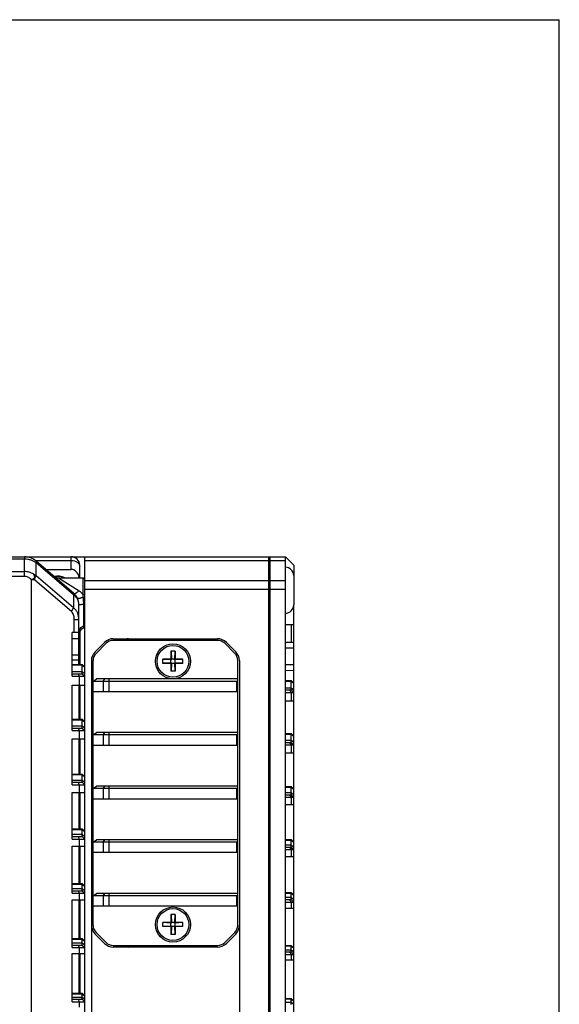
# Model space of a CAD drawing. Header units: millimetres. Extents: x 0 to 420, y 0 to 297.
# Tile 48 of 48: x 377 to 420, y 218 to 297. Entities that reach past the tile are written whole.
import ezdxf

# ---------------------------------------------------------------- set-up
doc = ezdxf.new("R2010")
doc.units = ezdxf.units.MM
doc.header["$LTSCALE"] = 23.1
doc.layers.get('0').update_dxf_attribs({"linetype": 'CONTINUOUS'})
doc.layers.add('00_COMPONENTS', color=7, linetype='CONTINUOUS')

msp = doc.modelspace()

# ---------------------------------------------------------------- linework, layer by layer
at = {"color": 7}
for p in [(0, 297), (420, 0)]:
    msp.add_line(p, (420, 297), dxfattribs=at)
at = {"layer": '00_COMPONENTS', "color": 7}
for p, q in [((349.493, 254.1511), (377.3616, 254.1511)), ((351.4263, 253.9893), (377.3616, 253.9893)), ((377.3616, 254.1511), (377.3616, 253.9893)), ((377.3616, 253.9893), (377.3633, 253.9893)), ((377.3644, 254.1511), (377.3633, 253.9893)), ((377.3633, 252.589), (377.3633, 253.9893)), ((377.3644, 254.1511), (398.1596, 254.1511)), ((378.2295, 253.8582), (381.093, 253.8582)), ((378.2961, 253.8046), (378.2948, 253.6827)), ((378.2954, 253.6823), (378.2962, 253.8044)), ((381.2752, 251.2435), (378.2959, 253.8047)), ((381.093, 253.1511), (381.093, 254.1511)), ((382.1596, 170.1511), (382.1596, 254.1511)), ((382.1596, 253.8582), (396.8263, 253.8582)), ((396.8263, 254.1511), (396.8263, 170.1511)), ((396.8263, 253.8178), (396.9596, 253.8178)), ((396.9596, 170.1511), (396.9596, 254.1511)), ((396.9596, 253.8582), (398.1596, 253.8582)), ((398.1596, 170.1511), (398.1596, 254.1511)), ((398.8263, 253.4844), (398.1596, 254.1511)), ((351.4263, 252.9796), (377.3633, 252.9796)), ((378.2948, 253.6827), (378.2954, 253.6823)), ((378.2954, 252.6345), (378.2954, 253.6823)), ((381.2733, 251.1223), (378.2954, 253.6823)), ((379.0562, 253.1511), (381.093, 253.1511)), ((381.7596, 252.4844), (381.7596, 253.4844)), ((396.8263, 253.5844), (396.9596, 253.5844)), ((396.8263, 253.0279), (396.9596, 253.0279)), ((398.8263, 253.4844), (398.8263, 250.3178)), ((377.3633, 252.589), (351.4263, 252.589)), ((377.893, 252.3386), (377.893, 171.9636)), ((378.1749, 252.4868), (377.9781, 252.3243)), ((378.1842, 252.2817), (377.9781, 252.3243)), ((378.1758, 252.4333), (378.2954, 252.6345)), ((378.1842, 252.2817), (378.1758, 252.4333)), ((381.097, 249.7778), (378.1842, 252.2817)), ((381.2733, 250.0745), (378.2954, 252.6345)), ((380.0789, 252.4844), (382.0263, 252.4844)), ((380.0789, 252.4844), (381.7098, 251.4329)), ((382.0263, 251.1697), (382.0263, 252.4844)), ((382.1596, 252.3511), (382.0263, 252.4844)), ((396.8263, 252.244), (382.1596, 252.244)), ((396.8263, 252.2729), (396.9596, 252.2729)), ((398.1596, 252.244), (396.9596, 252.244)), ((396.8263, 251.5369), (382.1596, 251.5369)), ((398.1596, 251.5369), (396.9596, 251.5369)), ((381.2733, 251.1223), (381.2742, 251.2444)), ((381.2733, 251.1223), (381.2733, 250.0745)), ((381.2752, 251.1209), (381.2733, 251.1223)), ((381.2752, 251.1209), (381.2752, 251.2435)), ((382.0263, 251.1697), (382.1596, 251.124)), ((382.0485, 250.9525), (382.1596, 250.9081)), ((396.8263, 250.9294), (396.9596, 250.9294)), ((381.097, 249.7778), (381.2733, 250.0745)), ((381.693, 245.5711), (381.693, 250.3336)), ((382.0818, 250.3683), (382.1596, 250.3752)), ((382.0818, 248.6619), (382.0818, 250.3683)), ((398.8263, 174.0267), (398.8263, 250.2755)), ((381.3234, 248.1178), (381.3234, 249.1615)), ((381.3234, 249.1615), (381.693, 249.1615)), ((381.7596, 248.2285), (381.7596, 245.5711)), ((382.0711, 248.4596), (382.1596, 248.5852)), ((382.0818, 248.6619), (382.1596, 248.7707)), ((398.1596, 248.7511), (398.8263, 248.7511)), ((398.631, 248.7511), (398.631, 247.3178)), ((381.1596, 244.6178), (381.1596, 248.1178)), ((381.693, 248.1178), (381.1596, 248.1178)), ((381.1596, 247.6471), (381.693, 247.6471)), ((392.7616, 247.4844), (384.4243, 247.4844)), ((384.4405, 247.6178), (392.7454, 247.6178)), ((382.9859, 246.5773), (383.7334, 247.3249)), ((383.8586, 247.2501), (383.0606, 246.4521)), ((394.1253, 246.4521), (393.3273, 247.2501)), ((393.4525, 247.3249), (394.2001, 246.5773)), ((398.8263, 247.3178), (398.1596, 247.3178)), ((398.1596, 246.885), (398.8263, 246.885)), ((381.693, 246.2944), (381.1596, 246.3111)), ((381.693, 245.9006), (381.1596, 245.9173)), ((382.693, 245.8702), (382.693, 178.432)), ((382.8263, 224.7491), (382.8263, 245.8864)), ((388.393, 245.6511), (388.393, 245.9844)), ((389.0263, 245.9844), (388.393, 245.9844)), ((389.0263, 245.9379), (388.393, 245.9699)), ((389.0263, 246.6178), (389.0263, 245.9844)), ((389.3596, 246.6178), (389.0263, 246.6178)), ((389.0729, 245.9379), (389.0263, 245.9844)), ((389.0263, 245.6977), (389.0263, 245.9379)), ((389.0729, 245.9379), (389.0263, 245.9379)), ((389.0409, 246.6178), (389.0729, 245.9844)), ((389.0729, 245.9379), (389.0729, 245.9844)), ((389.3131, 245.9844), (389.0729, 245.9844)), ((389.345, 246.6178), (389.3131, 245.9844)), ((389.3131, 245.9379), (389.3596, 245.9844)), ((389.3131, 245.9379), (389.3131, 245.9844)), ((389.3131, 245.9379), (389.3596, 245.9379)), ((389.3596, 246.6178), (389.3596, 245.9844)), ((389.993, 245.9844), (389.3596, 245.9844)), ((389.993, 245.9699), (389.3596, 245.9379)), ((389.3596, 245.6977), (389.3596, 245.9379)), ((389.993, 245.6511), (389.993, 245.9844)), ((394.3596, 224.7491), (394.3596, 245.8864)), ((394.493, 245.8702), (394.493, 178.432)), ((381.1596, 245.5711), (381.9596, 245.5711)), ((381.1596, 245.5265), (381.9596, 245.5265)), ((381.9596, 244.8178), (381.9596, 245.5711)), ((381.9596, 245.5711), (382.1596, 245.3711)), ((381.9596, 245.5265), (382.1596, 245.3532)), ((389.0263, 245.6977), (388.393, 245.6657)), ((389.0263, 245.6511), (388.393, 245.6511)), ((389.0729, 245.6977), (389.0263, 245.6511)), ((389.0729, 245.6977), (389.0263, 245.6977)), ((389.0263, 245.6511), (389.0263, 245.0178)), ((389.0729, 245.6511), (389.0409, 245.0178)), ((389.0729, 245.6977), (389.0729, 245.6511)), ((389.3131, 245.6511), (389.0729, 245.6511)), ((389.3131, 245.6977), (389.3131, 245.6511)), ((389.3131, 245.6977), (389.3596, 245.6977)), ((389.3131, 245.6977), (389.3596, 245.6511)), ((389.3131, 245.6511), (389.345, 245.0178)), ((389.993, 245.6657), (389.3596, 245.6977)), ((389.3596, 245.6511), (389.3596, 245.0178)), ((389.993, 245.6511), (389.3596, 245.6511)), ((398.8263, 245.5292), (398.1596, 245.546)), ((398.8263, 245.0594), (398.1596, 245.0762)), ((381.1596, 244.9964), (381.9596, 244.9964)), ((381.1596, 244.8178), (381.9596, 244.8178)), ((381.1596, 244.6178), (382.1596, 244.6178)), ((381.6475, 244.8178), (381.7137, 244.6178)), ((381.7137, 244.6178), (381.7137, 243.9178)), ((381.9596, 244.9964), (382.1596, 244.8232)), ((381.9596, 244.8178), (382.1596, 244.6178)), ((382.8263, 244.2178), (383.1091, 244.4178)), ((394.3596, 244.4178), (383.1091, 244.4178)), ((383.631, 244.2178), (383.7725, 244.4178)), ((384.1024, 243.4178), (384.1024, 244.4178)), ((389.3596, 245.0178), (389.0263, 245.0178)), ((394.3596, 244.2844), (394.293, 244.2178)), ((398.1596, 244.2844), (398.6263, 244.2844)), ((398.6263, 243.5311), (398.6263, 244.2844)), ((398.6263, 244.2844), (398.8263, 244.0844)), ((381.1596, 240.2911), (381.1596, 243.9178)), ((381.1596, 243.9178), (382.1596, 243.9178)), ((381.693, 243.9178), (381.693, 241.1978)), ((381.7596, 243.9178), (381.7596, 241.1978)), ((394.293, 244.2178), (382.8263, 244.2178)), ((383.631, 244.2178), (383.631, 243.4178)), ((394.293, 243.4178), (394.293, 244.2178)), ((398.1596, 244.2398), (398.6263, 244.2398)), ((398.1596, 243.7097), (398.6263, 243.7097)), ((398.1596, 243.5311), (398.6263, 243.5311)), ((398.4896, 243.5311), (398.631, 243.3311)), ((398.6263, 244.2398), (398.8263, 244.0666)), ((398.6263, 243.7097), (398.8263, 243.5365)), ((398.6263, 243.5311), (398.8263, 243.3311)), ((382.8263, 243.4178), (394.3596, 243.4178)), ((398.1596, 243.3311), (398.8263, 243.3311)), ((398.631, 243.3311), (398.631, 242.6311)), ((398.8263, 242.6311), (398.1596, 242.6311)), ((381.1596, 241.1978), (381.9596, 241.1978)), ((381.1596, 241.1531), (381.9596, 241.1531)), ((381.9596, 240.4911), (381.9596, 241.1978)), ((381.9596, 241.1978), (382.1596, 240.9978)), ((381.9596, 241.1531), (382.1596, 240.9799)), ((381.1596, 240.6697), (381.9596, 240.6697)), ((381.1596, 240.4911), (381.9596, 240.4911)), ((381.6475, 240.4911), (381.7137, 240.2911)), ((381.9596, 240.6697), (382.1596, 240.4965)), ((381.9596, 240.4911), (382.1596, 240.2911)), ((381.1596, 240.2911), (382.1596, 240.2911)), ((381.1596, 235.9644), (381.1596, 239.6378)), ((381.1596, 239.6378), (382.1596, 239.6378)), ((381.693, 239.6378), (381.693, 236.8244)), ((381.7137, 240.2911), (381.7137, 239.6378)), ((381.7596, 239.6378), (381.7596, 236.8244)), ((382.8263, 239.9378), (383.1091, 240.1378)), ((394.293, 239.9378), (382.8263, 239.9378)), ((394.3596, 240.1378), (383.1091, 240.1378)), ((383.631, 239.9378), (383.7725, 240.1378)), ((383.631, 239.9378), (383.631, 239.1378)), ((384.1024, 239.1378), (384.1024, 240.1378)), ((394.3596, 240.0044), (394.293, 239.9378)), ((394.293, 239.1378), (394.293, 239.9378)), ((398.1596, 240.0578), (398.6263, 240.0578)), ((398.1596, 240.0131), (398.6263, 240.0131)), ((398.6263, 239.3511), (398.6263, 240.0578)), ((398.6263, 240.0578), (398.8263, 239.8578)), ((398.6263, 240.0131), (398.8263, 239.8399)), ((382.8263, 239.1378), (394.3596, 239.1378)), ((398.1596, 239.5297), (398.6263, 239.5297)), ((398.1596, 239.3511), (398.6263, 239.3511)), ((398.1596, 239.1511), (398.8263, 239.1511)), ((398.4896, 239.3511), (398.631, 239.1511)), ((398.6263, 239.5297), (398.8263, 239.3565)), ((398.6263, 239.3511), (398.8263, 239.1511)), ((398.631, 239.1511), (398.631, 238.4978)), ((398.8263, 238.4978), (398.1596, 238.4978)), ((381.1596, 236.8244), (381.9596, 236.8244)), ((381.1596, 236.7798), (381.9596, 236.7798)), ((381.9596, 236.1644), (381.9596, 236.8244)), ((381.9596, 236.8244), (382.1596, 236.6244)), ((381.9596, 236.7798), (382.1596, 236.6066)), ((381.1596, 236.3431), (381.9596, 236.3431)), ((381.1596, 236.1644), (381.9596, 236.1644)), ((381.1596, 235.9644), (382.1596, 235.9644)), ((381.6475, 236.1644), (381.7137, 235.9644)), ((381.7137, 235.9644), (381.7137, 235.3578)), ((381.9596, 236.3431), (382.1596, 236.1699)), ((381.9596, 236.1644), (382.1596, 235.9644)), ((382.8263, 235.6578), (383.1091, 235.8578)), ((394.293, 235.6578), (382.8263, 235.6578)), ((394.3596, 235.8578), (383.1091, 235.8578)), ((383.631, 235.6578), (383.7725, 235.8578)), ((383.631, 235.6578), (383.631, 234.8578)), ((384.1024, 234.8578), (384.1024, 235.8578)), ((394.3596, 235.7244), (394.293, 235.6578)), ((394.293, 234.8578), (394.293, 235.6578)), ((398.1596, 235.8311), (398.6263, 235.8311)), ((398.1596, 235.7865), (398.6263, 235.7865)), ((398.6263, 235.1711), (398.6263, 235.8311)), ((398.6263, 235.8311), (398.8263, 235.6311)), ((398.6263, 235.7865), (398.8263, 235.6132)), ((381.1596, 231.6378), (381.1596, 235.3578)), ((381.1596, 235.3578), (382.1596, 235.3578)), ((381.693, 235.3578), (381.693, 232.4511)), ((381.7596, 235.3578), (381.7596, 232.4511)), ((382.8263, 234.8578), (394.3596, 234.8578)), ((398.1596, 235.3497), (398.6263, 235.3497)), ((398.1596, 235.1711), (398.6263, 235.1711)), ((398.1596, 234.9711), (398.8263, 234.9711)), ((398.4896, 235.1711), (398.631, 234.9711)), ((398.6263, 235.3497), (398.8263, 235.1765)), ((398.6263, 235.1711), (398.8263, 234.9711)), ((398.631, 234.9711), (398.631, 234.3644)), ((398.8263, 234.3644), (398.1596, 234.3644)), ((381.1596, 232.4511), (381.9596, 232.4511)), ((381.1596, 232.4065), (381.9596, 232.4065)), ((381.1596, 232.0164), (381.9596, 232.0164)), ((381.1596, 231.8378), (381.9596, 231.8378)), ((381.6475, 231.8378), (381.7137, 231.6378)), ((381.9596, 231.8378), (381.9596, 232.4511)), ((381.9596, 232.4511), (382.1596, 232.2511)), ((381.9596, 232.4065), (382.1596, 232.2332)), ((381.9596, 232.0164), (382.1596, 231.8432)), ((381.9596, 231.8378), (382.1596, 231.6378)), ((381.1596, 231.6378), (382.1596, 231.6378)), ((381.1596, 227.3111), (381.1596, 231.0778)), ((381.1596, 231.0778), (382.1596, 231.0778)), ((381.693, 231.0778), (381.693, 228.0778)), ((381.7137, 231.6378), (381.7137, 231.0778)), ((381.7596, 231.0778), (381.7596, 228.0778)), ((382.8263, 231.3778), (383.1091, 231.5778)), ((394.293, 231.3778), (382.8263, 231.3778)), ((394.3596, 231.5778), (383.1091, 231.5778)), ((383.631, 231.3778), (383.7725, 231.5778)), ((383.631, 231.3778), (383.631, 230.5778)), ((384.1024, 230.5778), (384.1024, 231.5778)), ((394.3596, 231.4444), (394.293, 231.3778)), ((394.293, 230.5778), (394.293, 231.3778)), ((398.1596, 231.6044), (398.6263, 231.6044)), ((398.1596, 231.5598), (398.6263, 231.5598)), ((398.1596, 231.1697), (398.6263, 231.1697)), ((398.1596, 230.9911), (398.6263, 230.9911)), ((398.4896, 230.9911), (398.631, 230.7911)), ((398.6263, 230.9911), (398.6263, 231.6044)), ((398.6263, 231.6044), (398.8263, 231.4044)), ((398.6263, 231.5598), (398.8263, 231.3866)), ((398.6263, 231.1697), (398.8263, 230.9965)), ((398.6263, 230.9911), (398.8263, 230.7911)), ((382.8263, 230.5778), (394.3596, 230.5778)), ((398.1596, 230.7911), (398.8263, 230.7911)), ((398.8263, 230.2311), (398.1596, 230.2311)), ((398.631, 230.7911), (398.631, 230.2311)), ((381.1596, 228.0778), (381.9596, 228.0778)), ((381.1596, 228.0331), (381.9596, 228.0331)), ((381.9596, 227.5111), (381.9596, 228.0778)), ((381.9596, 228.0778), (382.1596, 227.8778)), ((381.9596, 228.0331), (382.1596, 227.8599)), ((381.1596, 227.6897), (381.9596, 227.6897)), ((381.1596, 227.5111), (381.9596, 227.5111)), ((381.1596, 227.3111), (382.1596, 227.3111)), ((381.6475, 227.5111), (381.7137, 227.3111)), ((381.7137, 227.3111), (381.7137, 226.7978)), ((381.9596, 227.6897), (382.1596, 227.5165)), ((381.9596, 227.5111), (382.1596, 227.3111)), ((382.8263, 227.0978), (383.1091, 227.2978)), ((394.293, 227.0978), (382.8263, 227.0978)), ((394.3596, 227.2978), (383.1091, 227.2978)), ((383.631, 227.0978), (383.7725, 227.2978)), ((383.631, 227.0978), (383.631, 226.2978)), ((384.1024, 226.2978), (384.1024, 227.2978)), ((394.3596, 227.1644), (394.293, 227.0978)), ((394.293, 226.2978), (394.293, 227.0978)), ((398.1596, 227.3778), (398.6263, 227.3778)), ((398.1596, 227.3331), (398.6263, 227.3331)), ((398.6263, 226.8111), (398.6263, 227.3778)), ((398.6263, 227.3778), (398.8263, 227.1778)), ((398.6263, 227.3331), (398.8263, 227.1599)), ((381.1596, 222.9844), (381.1596, 226.7978)), ((381.1596, 226.7978), (382.1596, 226.7978)), ((381.693, 226.7978), (381.693, 223.7044)), ((381.7596, 226.7978), (381.7596, 223.7044)), ((382.8263, 226.2978), (394.3596, 226.2978)), ((398.1596, 226.9897), (398.6263, 226.9897)), ((398.1596, 226.8111), (398.6263, 226.8111)), ((398.1596, 226.6111), (398.8263, 226.6111)), ((398.4896, 226.8111), (398.631, 226.6111)), ((398.6263, 226.9897), (398.8263, 226.8165)), ((398.6263, 226.8111), (398.8263, 226.6111)), ((398.631, 226.6111), (398.631, 226.0978)), ((389.0263, 225.6178), (389.0263, 224.9844)), ((389.3596, 225.6178), (389.0263, 225.6178)), ((389.0409, 225.6178), (389.0729, 224.9844)), ((389.345, 225.6178), (389.3131, 224.9844)), ((389.3596, 225.6178), (389.3596, 224.9844)), ((398.8263, 226.0978), (398.1596, 226.0978)), ((388.393, 224.6511), (388.393, 224.9844)), ((389.0263, 224.9844), (388.393, 224.9844)), ((389.0263, 224.9379), (388.393, 224.9699)), ((389.0263, 224.6977), (388.393, 224.6657)), ((389.0263, 224.6511), (388.393, 224.6511)), ((389.0729, 224.9379), (389.0263, 224.9844)), ((389.0263, 224.6977), (389.0263, 224.9379)), ((389.0729, 224.9379), (389.0263, 224.9379)), ((389.0729, 224.6977), (389.0263, 224.6511)), ((389.0729, 224.6977), (389.0263, 224.6977)), ((389.0263, 224.6511), (389.0263, 224.0178)), ((389.0729, 224.6511), (389.0409, 224.0178)), ((389.0729, 224.9379), (389.0729, 224.9844)), ((389.3131, 224.9844), (389.0729, 224.9844)), ((389.0729, 224.6977), (389.0729, 224.6511)), ((389.3131, 224.6511), (389.0729, 224.6511)), ((389.3131, 224.9379), (389.3131, 224.9844)), ((389.3131, 224.9379), (389.3596, 224.9844)), ((389.3131, 224.9379), (389.3596, 224.9379)), ((389.3131, 224.6977), (389.3131, 224.6511)), ((389.3131, 224.6977), (389.3596, 224.6977)), ((389.3131, 224.6977), (389.3596, 224.6511)), ((389.3131, 224.6511), (389.345, 224.0178)), ((389.993, 224.9844), (389.3596, 224.9844)), ((389.993, 224.9699), (389.3596, 224.9379)), ((389.3596, 224.6977), (389.3596, 224.9379)), ((389.993, 224.6657), (389.3596, 224.6977)), ((389.3596, 224.6511), (389.3596, 224.0178)), ((389.993, 224.6511), (389.3596, 224.6511)), ((389.993, 224.6511), (389.993, 224.9844)), ((383.7334, 223.3107), (382.9859, 224.0582)), ((383.0606, 224.1835), (383.8586, 223.3854)), ((389.3596, 224.0178), (389.0263, 224.0178)), ((393.3273, 223.3854), (394.1253, 224.1835)), ((394.2001, 224.0582), (393.4525, 223.3107)), ((381.1596, 223.7044), (381.9596, 223.7044)), ((381.1596, 223.6598), (381.9596, 223.6598)), ((381.1596, 223.3631), (381.9596, 223.3631)), ((381.1596, 223.1844), (381.9596, 223.1844)), ((381.6475, 223.1844), (381.7137, 222.9844)), ((381.9596, 223.1844), (381.9596, 223.7044)), ((381.9596, 223.7044), (382.1596, 223.5044)), ((381.9596, 223.6598), (382.1596, 223.4866)), ((381.9596, 223.3631), (382.1596, 223.1899)), ((381.9596, 223.1844), (382.1596, 222.9844)), ((384.4243, 223.1511), (392.7616, 223.1511)), ((398.1596, 223.1511), (398.6263, 223.1511)), ((398.1596, 223.1065), (398.6263, 223.1065)), ((398.6263, 222.6311), (398.6263, 223.1511)), ((398.6263, 223.1511), (398.8263, 222.9511)), ((398.6263, 223.1065), (398.8263, 222.9332)), ((381.1596, 222.9844), (382.1596, 222.9844)), ((381.1596, 218.6578), (381.1596, 222.5178)), ((381.1596, 222.5178), (382.1596, 222.5178)), ((381.693, 222.5178), (381.693, 219.3311)), ((381.7137, 222.9844), (381.7137, 222.5178)), ((381.7596, 222.5178), (381.7596, 219.3311)), ((392.7454, 223.0178), (384.4405, 223.0178)), ((398.1596, 222.8097), (398.6263, 222.8097)), ((398.1596, 222.6311), (398.6263, 222.6311)), ((398.1596, 222.4311), (398.8263, 222.4311)), ((398.4896, 222.6311), (398.631, 222.4311)), ((398.6263, 222.8097), (398.8263, 222.6365)), ((398.6263, 222.6311), (398.8263, 222.4311)), ((398.631, 222.4311), (398.631, 221.9644)), ((398.8263, 221.9644), (398.1596, 221.9644)), ((381.1596, 219.3311), (381.9596, 219.3311)), ((381.1596, 219.2865), (381.9596, 219.2865)), ((381.9596, 218.8578), (381.9596, 219.3311)), ((381.9596, 219.3311), (382.1596, 219.1311)), ((381.9596, 219.2865), (382.1596, 219.1132)), ((381.1596, 219.0364), (381.9596, 219.0364)), ((381.1596, 218.8578), (381.9596, 218.8578)), ((381.1596, 218.6578), (382.1596, 218.6578)), ((381.6475, 218.8578), (381.7137, 218.6578)), ((381.7137, 218.6578), (381.7137, 218.2378)), ((381.9596, 219.0364), (382.1596, 218.8632)), ((381.9596, 218.8578), (382.1596, 218.6578)), ((398.1596, 218.9244), (398.6263, 218.9244)), ((398.1596, 218.8798), (398.6263, 218.8798)), ((398.1596, 218.6297), (398.6263, 218.6297)), ((398.6263, 218.4511), (398.6263, 218.9244)), ((398.6263, 218.9244), (398.8263, 218.7244)), ((398.6263, 218.8798), (398.8263, 218.7066)), ((398.6263, 218.6297), (398.8263, 218.4565))]:
    msp.add_line(p, q, dxfattribs=at)
for centre, radius in [((389.193, 245.8178), 1.4), ((389.193, 245.8178), 1.2667), ((389.193, 224.8178), 1.4), ((389.193, 224.8178), 1.2667)]:
    msp.add_circle(centre, radius, dxfattribs=at)
for centre, radius, start, end in [((377.3616, 252.7178), 1.4333, 49.316028, 90), ((381.093, 253.4844), 0.6667, 0, 90), ((398.1596, 252.6511), 0.6667, 0, 90), ((377.8406, 251.7676), 0.5734, 76.120578, 84.75738), ((377.6439, 251.7799), 1.0746, 52.679812, 66.520906), ((375.1088, 252.4055), 3.0672, 0.519802, 1.519113), ((380.0789, 253.1511), 0.6667, 229.316028, 270), ((380.0263, 251.4178), 1.2, 62.757269, 104.147219), ((380.0263, 251.4178), 1.1667, 66.242873, 102.314297), ((380.493, 250.3336), 1.2, 0, 49.316028), ((398.1596, 250.3178), 0.6667, 270, 360), ((382.2951, 247.8317), 0.6667, 109.635569, 154.587753), ((384.4405, 246.6178), 1, 90, 135), ((384.4243, 246.6844), 0.8, 90, 135), ((385.6405, 246.6178), 1, 90, 119.91081), ((392.7454, 246.6178), 1, 45, 90), ((392.7616, 246.6844), 0.8, 45, 90), ((383.693, 245.8702), 1, 135, 180), ((383.6263, 245.8864), 0.8, 135, 180), ((393.5596, 245.8864), 0.8, 0, 45), ((393.493, 245.8702), 1, 0, 45), ((383.693, 224.7653), 1, 180, 225), ((383.6263, 224.7491), 0.8, 180, 225), ((393.5596, 224.7491), 0.8, 315, 360), ((393.493, 224.7653), 1, 315, 360), ((384.4405, 224.0178), 1, 225, 270), ((384.4243, 223.9511), 0.8, 225, 270), ((385.6405, 224.0178), 1, 240.08919, 270), ((392.7454, 224.0178), 1, 270, 315), ((392.7616, 223.9511), 0.8, 270, 315)]:
    msp.add_arc(centre, radius, start, end, dxfattribs=at)
msp.add_ellipse((381.093, 252.2083), major_axis=(0, 0.9428), ratio=0.7071068, start_param=-1.2734952, end_param=0, dxfattribs=at)
for points, knots in [([(377.3633, 253.9893), (377.4472, 253.9892), (377.6149, 253.9759), (377.8594, 253.9171), (378.0895, 253.8208), (378.2296, 253.7323), (378.2948, 253.6827)], [0, 0, 0, 0, 0.2524987, 0.5039573, 0.7534105, 1, 1, 1, 1]), ([(381.093, 253.8582), (381.1788, 253.8582), (381.3069, 253.8409), (381.4628, 253.7827), (381.5643, 253.7244), (381.6483, 253.6531), (381.7113, 253.571), (381.7506, 253.4811), (381.7596, 253.4178), (381.7596, 253.3868)], [0, 0, 0, 0, 0.28679, 0.4239498, 0.553971, 0.6757947, 0.7895211, 0.8966374, 1, 1, 1, 1]), ([(378.072, 252.7655), (378.0198, 252.7995), (377.9104, 252.8605), (377.7351, 252.9283), (377.5514, 252.9701), (377.426, 252.9796), (377.3633, 252.9796)], [0, 0, 0, 0, 0.2490967, 0.4989277, 0.7493145, 1, 1, 1, 1]), ([(377.893, 252.3386), (377.8548, 252.3793), (377.7746, 252.4513), (377.6407, 252.5313), (377.5027, 252.5785), (377.4089, 252.589), (377.3633, 252.589)], [0, 0, 0, 0, 0.2780938, 0.5336656, 0.772673, 1, 1, 1, 1]), ([(378.072, 252.7655), (378.0887, 252.7191), (378.1236, 252.6264), (378.1581, 252.5335), (378.1749, 252.4868)], [0, 0, 0, 0, 0.4986646, 1, 1, 1, 1]), ([(381.2752, 251.2435), (381.2794, 251.2399), (381.289, 251.2335), (381.3119, 251.2245), (381.3474, 251.2218), (381.3953, 251.2308), (381.4498, 251.251), (381.51, 251.2821), (381.5746, 251.3234), (381.6423, 251.3742), (381.6871, 251.4125), (381.7098, 251.4329)], [0, 0, 0, 0, 0.0333308, 0.0681349, 0.1466652, 0.2424935, 0.358103, 0.4935243, 0.6473326, 0.8171616, 1, 1, 1, 1]), ([(381.7098, 251.4329), (381.7387, 251.4143), (381.852, 251.3367), (381.9563, 251.2454), (382.0263, 251.1697)], [0, 0, 0, 0, 0.2498333, 1, 1, 1, 1]), ([(381.693, 250.3336), (381.693, 250.4085), (381.6786, 250.5218), (381.6323, 250.6657), (381.5681, 250.8054), (381.4556, 250.9668), (381.3389, 251.0735), (381.2752, 251.1209)], [0, 0, 0, 0, 0.2434921, 0.3664219, 0.4904177, 0.7421047, 1, 1, 1, 1]), ([(381.5644, 250.874), (381.5663, 250.8703), (381.5716, 250.8632), (381.5832, 250.855), (381.5983, 250.8491), (381.6249, 250.8436), (381.6667, 250.8429), (381.7255, 250.85), (381.795, 250.8649), (381.8736, 250.8873), (381.9594, 250.9167), (382.0183, 250.9399), (382.0485, 250.9525)], [0, 0, 0, 0, 0.024399, 0.0512679, 0.0824429, 0.1190358, 0.2103645, 0.326723, 0.4668502, 0.6281658, 0.8072309, 1, 1, 1, 1]), ([(382.0485, 250.9525), (382.0467, 250.9715), (382.0395, 251.044), (382.0319, 251.1164), (382.0263, 251.1697)], [0, 0, 0, 0, 0.2629175, 1, 1, 1, 1]), ([(382.0818, 250.3683), (382.0818, 250.474), (382.0768, 250.6692), (382.0601, 250.8638), (382.0485, 250.9525)], [0, 0, 0, 0, 0.5419808, 1, 1, 1, 1]), ([(381.3234, 249.1615), (381.3234, 249.229), (381.3136, 249.3565), (381.2676, 249.531), (381.1964, 249.6729), (381.1316, 249.748), (381.097, 249.7778)], [0, 0, 0, 0, 0.2999393, 0.5654108, 0.7968778, 1, 1, 1, 1]), ([(381.693, 249.1615), (381.693, 249.2588), (381.6737, 249.4464), (381.5865, 249.7036), (381.4523, 249.9165), (381.3354, 250.0284), (381.2733, 250.0745)], [0, 0, 0, 0, 0.2807841, 0.5387666, 0.7767127, 1, 1, 1, 1]), ([(381.693, 250.3336), (381.693, 250.3346), (381.6944, 250.3363), (381.6969, 250.3378), (381.7014, 250.3398), (381.7092, 250.3421), (381.7209, 250.3446), (381.7359, 250.3471), (381.7621, 250.3507), (381.8023, 250.3547), (381.8588, 250.3589), (381.9255, 250.3627), (382.001, 250.3659), (382.0541, 250.3675), (382.0818, 250.3683)], [0, 0, 0, 0, 0.0081553, 0.0145522, 0.0228314, 0.0453461, 0.0759792, 0.1147087, 0.1614017, 0.2778152, 0.4230238, 0.5941548, 0.7877782, 1, 1, 1, 1]), ([(381.693, 248.1178), (381.693, 248.1462), (381.6975, 248.2034), (381.7178, 248.2872), (381.7513, 248.3675), (381.8126, 248.4683), (381.9187, 248.5776), (382.0251, 248.6386), (382.0818, 248.6619)], [0, 0, 0, 0, 0.1205477, 0.2416706, 0.363896, 0.4876446, 0.7400449, 1, 1, 1, 1]), ([(382.0711, 248.4596), (382.0713, 248.4607), (382.0717, 248.4652), (382.0729, 248.4753), (382.0745, 248.4919), (382.0765, 248.5148), (382.0786, 248.5439), (382.0811, 248.5935), (382.0818, 248.6336), (382.0818, 248.6619)], [0, 0, 0, 0, 0.016876, 0.0671644, 0.1498909, 0.2638126, 0.4078017, 0.5806856, 1, 1, 1, 1])]:
    msp.add_open_spline(points, degree=3, knots=knots, dxfattribs=at)

doc.saveas('drawing.dxf')
